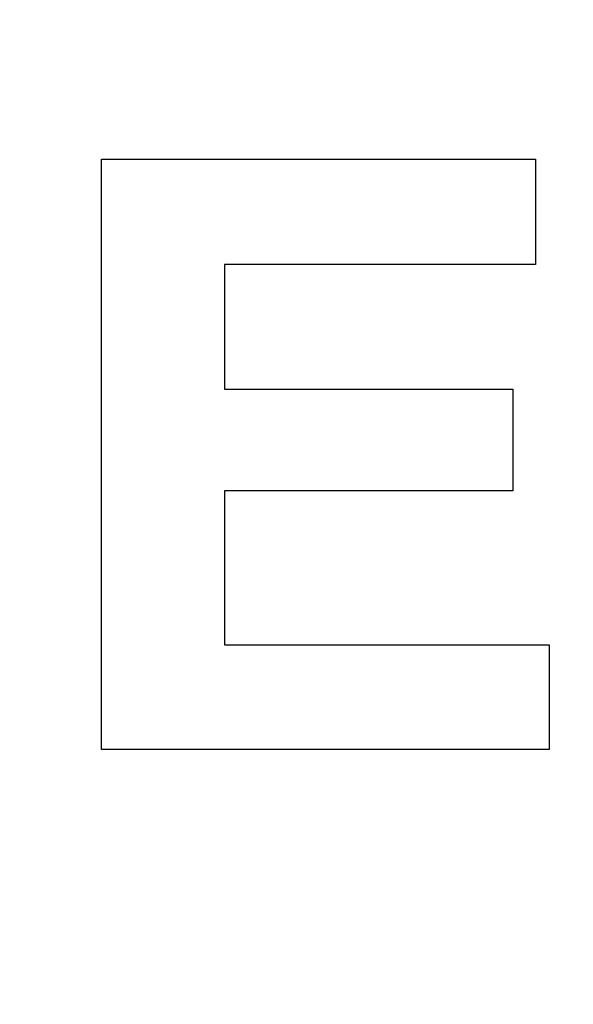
# Model space of a CAD drawing. Header units: inches. Extents: x 749 to 1245, y 24 to 374.
# Tile 35 of 145: x 855.72 to 857.17, y 279.99 to 282.58. Entities that reach past the tile are written whole.
import ezdxf

# ---------------------------------------------------------------- set-up
doc = ezdxf.new("R2010")
doc.units = ezdxf.units.IN
doc.header["$LTSCALE"] = 5
doc.header["$MEASUREMENT"] = 0
doc.header["$PDMODE"] = 3
doc.header["$PDSIZE"] = 0.3125
doc.layers.get('Defpoints').update_dxf_attribs({"linetype": 'CONTINUOUS'})
doc.layers.add('AM_0', color=7, linetype='CONTINUOUS', lineweight=30)
doc.layers.add('AM_5_Dimension', color=6, linetype='CONTINUOUS', lineweight=15)
doc.styles.add('AR', font='arialbd.ttf')
doc.styles.add('WHGTXT', font='simplex', dxfattribs={"bigfont": 'whgtxt'})
doc.dimstyles.new("B's_st.$0", dxfattribs={"dimtxt": 2.5, "dimasz": 2.5, "dimexe": 1, "dimexo": 0.5, "dimgap": 0.9, "dimtad": 1, "dimzin": 9, "dimdsep": 46, "dimtxsty": 'WHGTXT', "dimcen": 0, "dimclrd": 256, "dimclre": 256, "dimclrt": 256, "dimadec": 1, "dimazin": 2, "dimtp": 0.01, "dimtm": 0.01, "dimtfac": 1, "dimtmove": 0, "dimatfit": 3, "dimfxl": 1, "dimtolj": 1, "dimarcsym": 0})

# ---------------------------------------------------------------- blocks, each defined once
blk = doc.blocks.new('*D8')
at = {"layer": 'AM_5_Dimension', "linetype": 'ByBlock', "lineweight": -2, "transparency": 16777216}
for p, q in [((839.8862, 264.9786), (839.8862, 306.7795)), ((911.8862, 264.9786), (911.8862, 306.7795)), ((843.8862, 306.3795), (907.8862, 306.3795))]:
    blk.add_line(p, q, dxfattribs=at)
at = {"layer": 'AM_5_Dimension', "transparency": 16777216}
for points in [[(843.8862, 307.0462), (843.8862, 305.7128), (839.8862, 306.3795)], [(907.8862, 307.0462), (907.8862, 305.7128), (911.8862, 306.3795)]]:
    blk.add_solid(points, dxfattribs=at)
at = {"layer": 'Defpoints', "color": 0, "transparency": 16777216}
for p in [(911.8862, 306.3795), (839.8862, 264.7786), (911.8862, 264.7786)]:
    blk.add_point(p, dxfattribs=at)
at = {"layer": 'AM_5_Dimension', "transparency": 16777216, "insert": (875.8862, 309.7511), "char_height": 4, "attachment_point": 5, "style": 'AR'}
blk.add_mtext("\\A1;72 [2.83'']", dxfattribs=at)

msp = doc.modelspace()

# ---------------------------------------------------------------- linework, layer by layer
at = {"layer": 'AM_0', "color": 253, "linetype": 'Continuous', "true_color": 0xadadad}
for p, q in [((855.9334, 280.6621), (855.9334, 282.2134)), ((855.9334, 282.2134), (857.0755, 282.2134)), ((857.0755, 282.2134), (857.0755, 281.9371)), ((856.2576, 281.9371), (856.2576, 281.6088)), ((857.0755, 281.9371), (856.2576, 281.9371)), ((856.2576, 281.6088), (857.0156, 281.6088)), ((857.0156, 281.6088), (857.0156, 281.3422)), ((856.2576, 281.3422), (856.2576, 280.9374)), ((857.0156, 281.3422), (856.2576, 281.3422)), ((856.2576, 280.9374), (857.111, 280.9374)), ((857.111, 280.9374), (857.111, 280.6621)), ((857.111, 280.6621), (855.9334, 280.6621))]:
    msp.add_line(p, q, dxfattribs=at)

# ---------------------------------------------------------------- dimensions: what is measured, and where the dimension line sits
at = {"layer": 'AM_5_Dimension'}
dim = msp.add_linear_dim(base=(911.8862, 306.3795), p1=(839.8862, 264.7786), p2=(911.8862, 264.7786), dimstyle="B's_st.$0", override={"dimscale": 0.4, "dimtxt": 10, "dimasz": 10, "dimgap": 2, "dimdec": 1, "dimtxsty": 'AR', "dimtdec": 1, "dimarcsym": 1}, dxfattribs=at)
dim.commit()
dim.dimension.update_dxf_attribs({"geometry": '*D8', "text_midpoint": (875.8862, 309.7511)})

doc.saveas('drawing.dxf')
